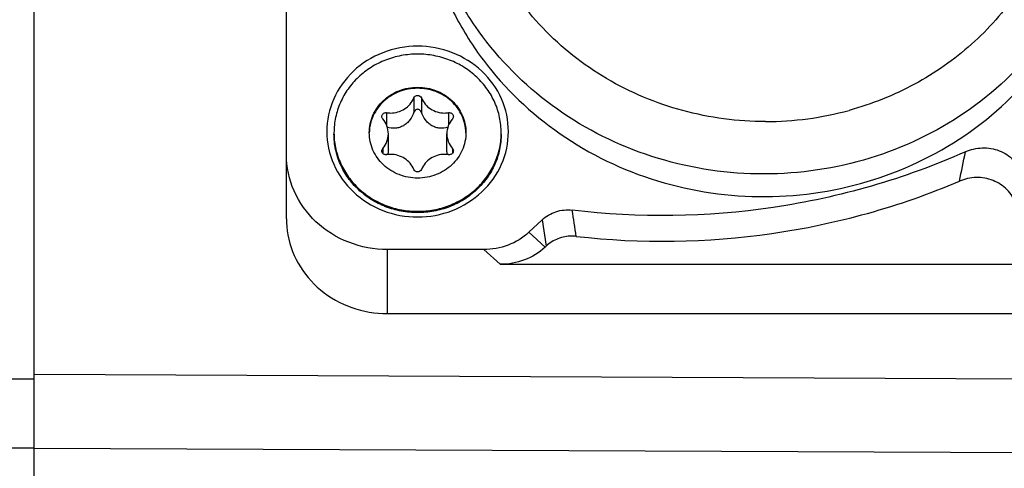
# Model space of a CAD drawing. Header units: millimetres. Extents: x 0 to 420, y 0 to 297.
# Tile 120 of 140: x 284.21 to 294.45, y 208.54 to 213.21. Entities that reach past the tile are written whole.
import ezdxf

# ---------------------------------------------------------------- set-up
doc = ezdxf.new("R2010")
doc.units = ezdxf.units.MM
doc.header["$LTSCALE"] = 23.1
doc.layers.get('0').update_dxf_attribs({"linetype": 'CONTINUOUS'})
doc.layers.add('DIM_PILOTEES', color=7, linetype='CONTINUOUS')
doc.styles.get("Standard").update_dxf_attribs({"font": 'txt', "width": 0.7})
doc.dimstyles.new('DIMSTYLE_6', dxfattribs={"dimtxt": 2.5, "dimasz": 3.5, "dimexe": 2, "dimexo": 0, "dimtad": 1, "dimdec": 0, "dimlfac": 3.333333, "dimdsep": 46, "dimtxsty": 'Standard', "dimblk": '_FILLED', "dimblk1": '_FILLED', "dimblk2": '_FILLED', "dimcen": 0.09, "dimazin": 2, "dimtp": 0.3, "dimtm": 0.3, "dimtfac": 1, "dimtdec": 0, "dimtofl": 0, "dimtmove": 0, "dimatfit": 3, "dimldrblk": '_FILLED', "dimfxl": 0, "dimtolj": 1, "dimarcsym": 0})

# ---------------------------------------------------------------- blocks, each defined once
blk = doc.blocks.new('_FILLED')
at = {"color": 0, "linetype": 'ByBlock'}
blk.add_solid([(0, 0), (-1, 0.1429), (-1, -0.1429)], dxfattribs=at)
blk = doc.blocks.new('*D11')
at = {"layer": 'DIM_PILOTEES', "color": 2, "linetype": 'Continuous'}
for p, q in [((284.356, 208.748), (284.356, 278.16)), ((313.516, 253.087), (313.516, 278.16)), ((284.356, 276.16), (298.936, 276.16)), ((313.516, 276.16), (298.936, 276.16))]:
    blk.add_line(p, q, dxfattribs=at)
at = {"layer": 'DIM_PILOTEES', "color": 2, "linetype": 'Continuous', "xscale": 3.5, "yscale": 3.5, "zscale": 3.5, "rotation": 180}
blk.add_blockref('_FILLED', (284.356, 276.16), dxfattribs=at)
at = {"layer": 'DIM_PILOTEES', "color": 2, "linetype": 'Continuous', "xscale": 3.5, "yscale": 3.5, "zscale": 3.5}
blk.add_blockref('_FILLED', (313.516, 276.16), dxfattribs=at)
at = {"layer": 'DIM_PILOTEES', "color": 2, "linetype": 'Continuous', "insert": (299.932, 279.285), "char_height": 2.5, "width": 14.46429, "attachment_point": 2, "line_spacing_factor": 0.9}
blk.add_mtext('{\\ftxt;\\W0.0001;\\H0.0001;\\~}{\\ftxt;\\W2.2857142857;\\H2.5; }{\\ftxt;\\W0.0001;\\H0.0001;\\~}{\\ftxt;\\W0.0001;\\H0.0001;\\~}{\\ftxt;\\W1.5714285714;\\H2.5; }{\\ftxt;\\W0.0001;\\H0.0001;\\~}', dxfattribs=at)

msp = doc.modelspace()

# ---------------------------------------------------------------- linework, layer by layer
at = {"color": 7, "linetype": 'Continuous'}
for p, q in [((284.3564, 169.0198), (284.3564, 218.9541)), ((286.9814, 211.1362), (286.9814, 214.087)), ((288.3069, 212.3931), (288.3069, 212.2445)), ((288.3859, 212.3931), (288.3859, 212.2445)), ((288.0234, 212.2393), (288.0234, 212.1111)), ((288.6695, 212.2393), (288.6695, 212.1111)), ((288.0419, 211.8541), (288.0419, 212.0211)), ((288.6509, 211.8541), (288.6509, 212.0211)), ((287.9839, 211.8673), (287.9839, 211.8174)), ((288.709, 211.8673), (288.709, 211.8174)), ((289.6416, 211.1249), (289.5029, 210.9952)), ((289.6413, 211.1252), (289.6848, 210.852)), ((289.6735, 210.8413), (289.5029, 210.9952)), ((289.6735, 210.8413), (289.6848, 210.852)), ((288.0314, 210.8165), (288.0314, 210.1496)), ((289.0343, 210.8165), (288.0314, 210.8165)), ((289.0343, 210.8165), (289.2048, 210.6626)), ((289.2048, 210.6626), (295.2593, 210.6626)), ((288.0314, 210.1496), (295.8614, 210.1496)), ((301.9182, 209.4362), (284.3564, 209.5173)), ((284.3564, 209.4673), (284.0564, 209.4673)), ((284.3564, 208.7494), (284.0564, 208.7494)), ((301.9182, 208.6669), (284.3564, 208.748))]:
    msp.add_line(p, q, dxfattribs=at)
for centre, radius, start, end in [((291.9661, 215.452), 3.3047, 270.00404, 285.24984), ((288.0167, 212.1947), 0.045, 81.49854, 89.99723), ((288.0643, 212.5127), 0.2765, 261.49854, 269.99723), ((288.6286, 212.5127), 0.2765, 270.00277, 278.50146), ((288.6761, 212.1947), 0.045, 90.00277, 98.50146), ((288.2453, 212.0314), 0.7688, 180.00003, 181.06141), ((288.4476, 212.0314), 0.7688, 358.93859, 0.00002), ((288.0167, 211.8475), 0.045, 270.00277, 278.50146), ((288.0643, 211.5295), 0.2765, 90.00277, 98.50146), ((288.6286, 211.5295), 0.2765, 81.49854, 89.99723), ((288.6761, 211.8475), 0.045, 261.49854, 269.99723), ((216.9605, 227.2881), 78.6198, 348.435602, 348.662818), ((287.9096, 211.1364), 0.9282, 180.00794, 186.03127), ((287.9139, 211.1368), 0.9325, 186.02767, 187.69585), ((289.9507, 210.5508), 0.4049, 83.51337, 89.98547)]:
    msp.add_arc(centre, radius, start, end, dxfattribs=at)
for points, knots in [([(291.9663, 212.1473), (291.6771, 212.1473), (291.2407, 212.2048), (290.6941, 212.3926), (290.1831, 212.6483), (289.6231, 213.0895), (289.2109, 213.6653), (288.9943, 214.1752), (288.8556, 214.7058), (288.8334, 215.399), (289.0534, 216.203), (289.3508, 216.6764), (289.5293, 216.8879)], [0, 0, 0, 0, 0.1295159, 0.1940572, 0.2581998, 0.3846734, 0.5089914, 0.5706163, 0.6319159, 0.7537671, 0.8761061, 1, 1, 1, 1]), ([(294.4983, 216.7694), (294.6406, 216.582), (294.8799, 216.1731), (295.0748, 215.4933), (295.0928, 214.7886), (294.9325, 214.1005), (294.6038, 213.4683), (294.126, 212.9281), (293.5273, 212.5098), (293.0712, 212.3281), (292.8354, 212.2637)], [0, 0, 0, 0, 0.1244352, 0.2475589, 0.3701414, 0.4930856, 0.6172072, 0.7430417, 0.8707297, 1, 1, 1, 1]), ([(295.2686, 213.7287), (295.1315, 213.4014), (294.7421, 212.7823), (293.8941, 212.08), (292.86, 211.657), (291.7394, 211.5528), (290.6384, 211.7765), (289.6616, 212.3075), (289.0261, 212.9714), (288.6695, 213.5916), (288.5445, 213.9248), (288.4964, 214.0944)], [0, 0, 0, 0, 0.1221684, 0.2466762, 0.3733157, 0.5010891, 0.6285977, 0.7545359, 0.8781608, 0.9393081, 1, 1, 1, 1]), ([(288.5306, 213.7456), (288.5862, 213.5738), (288.7274, 213.2375), (289.1192, 212.6174), (289.8017, 211.967), (290.8295, 211.4742), (291.9682, 211.3088), (293.1047, 211.487), (294.1263, 211.9914), (294.8005, 212.6496), (295.1843, 213.2741), (295.3211, 213.6119), (295.3745, 213.7843)], [0, 0, 0, 0, 0.0608216, 0.1221254, 0.2461328, 0.3724401, 0.5001418, 0.6278141, 0.7540445, 0.8779584, 0.9392235, 1, 1, 1, 1]), ([(288.3464, 212.9308), (288.2238, 212.9308), (287.9781, 212.8855), (287.6643, 212.6901), (287.4518, 212.3946), (287.3765, 212.0428), (287.4518, 211.691), (287.6642, 211.3954), (287.9781, 211.2001), (288.2238, 211.1548), (288.3464, 211.1548)], [0, 0, 0, 0, 0.1285702, 0.255075, 0.378609, 0.4999983, 0.6213867, 0.7449202, 0.8714271, 1, 1, 1, 1]), ([(288.3464, 211.1548), (288.4691, 211.1548), (288.7148, 211.2001), (289.0286, 211.3954), (289.2411, 211.691), (289.3164, 212.0428), (289.2411, 212.3946), (289.0286, 212.6901), (288.7148, 212.8855), (288.4691, 212.9308), (288.3464, 212.9308)], [0, 0, 0, 0, 0.1285702, 0.255075, 0.378609, 0.4999983, 0.6213867, 0.7449202, 0.8714271, 1, 1, 1, 1]), ([(288.3464, 212.8489), (288.2896, 212.8489), (288.1759, 212.8384), (288.012, 212.7918), (287.8608, 212.716), (287.728, 212.6139), (287.6189, 212.4893), (287.5378, 212.3469), (287.4877, 212.1924), (287.4764, 212.0848), (287.4764, 212.0314)], [0, 0, 0, 0, 0.128786, 0.2570016, 0.3841708, 0.5099565, 0.6342266, 0.75708, 0.8788385, 1, 1, 1, 1]), ([(289.2164, 212.0314), (289.2164, 212.0848), (289.2052, 212.1924), (289.1551, 212.3469), (289.0739, 212.4893), (288.9648, 212.6139), (288.8321, 212.716), (288.6808, 212.7918), (288.5169, 212.8384), (288.4033, 212.8489), (288.3464, 212.8489)], [0, 0, 0, 0, 0.1211614, 0.2429196, 0.3657728, 0.4900426, 0.6158282, 0.7429975, 0.8712135, 1, 1, 1, 1]), ([(287.8439, 212.0314), (287.8439, 212.0623), (287.8505, 212.1244), (287.8794, 212.2136), (287.9262, 212.2959), (287.9893, 212.3678), (288.0659, 212.4268), (288.1533, 212.4706), (288.248, 212.4975), (288.3136, 212.5036), (288.3464, 212.5036)], [0, 0, 0, 0, 0.1211612, 0.242919, 0.3657723, 0.4900425, 0.6158279, 0.7429973, 0.8712114, 1, 1, 1, 1]), ([(288.3464, 212.4933), (288.3141, 212.4933), (288.2493, 212.4874), (288.1558, 212.4612), (288.0694, 212.4186), (287.9932, 212.3611), (287.9302, 212.2909), (287.8827, 212.2105), (287.8525, 212.1229), (287.8448, 212.0618), (287.8441, 212.0314)], [0, 0, 0, 0, 0.1287313, 0.2569048, 0.3840611, 0.5098633, 0.6341737, 0.7570728, 0.8788575, 1, 1, 1, 1]), ([(288.3464, 212.5036), (288.3793, 212.5036), (288.4449, 212.4975), (288.5396, 212.4706), (288.6269, 212.4268), (288.7036, 212.3678), (288.7666, 212.2959), (288.8135, 212.2136), (288.8424, 212.1244), (288.8489, 212.0623), (288.8489, 212.0314)], [0, 0, 0, 0, 0.1287862, 0.2569993, 0.3841687, 0.509955, 0.6342265, 0.7570808, 0.8788392, 1, 1, 1, 1]), ([(288.8488, 212.0314), (288.8481, 212.0618), (288.8404, 212.1229), (288.8102, 212.2105), (288.7627, 212.2909), (288.6997, 212.3611), (288.6235, 212.4186), (288.537, 212.4612), (288.4435, 212.4874), (288.3788, 212.4933), (288.3464, 212.4933)], [0, 0, 0, 0, 0.1211427, 0.2429269, 0.365825, 0.4901342, 0.6159356, 0.7430919, 0.8712664, 1, 1, 1, 1]), ([(288.0643, 212.2362), (288.0902, 212.2362), (288.1422, 212.2436), (288.2132, 212.2758), (288.2711, 212.3265), (288.2976, 212.3701), (288.3069, 212.3931)], [0, 0, 0, 0, 0.2551315, 0.5077238, 0.7560936, 1, 1, 1, 1]), ([(288.3069, 212.3931), (288.31, 212.4006), (288.3213, 212.4139), (288.3381, 212.4186), (288.3464, 212.4186)], [0, 0, 0, 0, 0.491926, 1, 1, 1, 1]), ([(288.3464, 212.4186), (288.3548, 212.4186), (288.3715, 212.4139), (288.3829, 212.4006), (288.3859, 212.3931)], [0, 0, 0, 0, 0.508074, 1, 1, 1, 1]), ([(288.3859, 212.3931), (288.3953, 212.3701), (288.4218, 212.3265), (288.4797, 212.2758), (288.5507, 212.2436), (288.6026, 212.2362), (288.6286, 212.2362)], [0, 0, 0, 0, 0.2439064, 0.4922762, 0.7448685, 1, 1, 1, 1]), ([(288.3464, 212.275), (288.342, 212.275), (288.333, 212.2733), (288.3175, 212.2645), (288.3097, 212.2527), (288.3069, 212.2445)], [0, 0, 0, 0, 0.2520606, 0.5037431, 1, 1, 1, 1]), ([(288.3859, 212.2445), (288.3831, 212.2527), (288.3753, 212.2645), (288.3598, 212.2734), (288.3509, 212.275), (288.3464, 212.275)], [0, 0, 0, 0, 0.4962687, 0.7479451, 1, 1, 1, 1]), ([(287.9744, 212.2), (287.9744, 212.2052), (287.9767, 212.2158), (287.9862, 212.229), (288.0003, 212.2377), (288.0112, 212.2398), (288.0167, 212.2398)], [0, 0, 0, 0, 0.2427795, 0.4898454, 0.7428331, 1, 1, 1, 1]), ([(287.9839, 212.175), (287.9809, 212.1784), (287.9761, 212.1864), (287.9744, 212.1955), (287.9744, 212.2)], [0, 0, 0, 0, 0.5034874, 1, 1, 1, 1]), ([(288.0419, 212.0211), (288.0419, 212.0488), (288.0316, 212.1049), (288.0022, 212.1537), (287.9839, 212.175)], [0, 0, 0, 0, 0.4965734, 1, 1, 1, 1]), ([(288.3069, 212.2445), (288.2973, 212.216), (288.2764, 212.1748), (288.2359, 212.1298), (288.1994, 212.1028), (288.1584, 212.0851), (288.1018, 212.0747), (288.0586, 212.0802), (288.0317, 212.088)], [0, 0, 0, 0, 0.2558758, 0.3849487, 0.5133688, 0.6392432, 0.7617552, 1, 1, 1, 1]), ([(288.6611, 212.088), (288.6343, 212.0802), (288.5911, 212.0747), (288.5345, 212.0851), (288.4935, 212.1028), (288.457, 212.1298), (288.4165, 212.1748), (288.3956, 212.216), (288.3859, 212.2445)], [0, 0, 0, 0, 0.2382441, 0.3607577, 0.4866306, 0.6150504, 0.744124, 1, 1, 1, 1]), ([(288.709, 212.175), (288.6907, 212.1537), (288.6612, 212.1049), (288.6509, 212.0488), (288.6509, 212.0211)], [0, 0, 0, 0, 0.5034266, 1, 1, 1, 1]), ([(288.6761, 212.2398), (288.6816, 212.2398), (288.6926, 212.2377), (288.7067, 212.229), (288.7162, 212.2158), (288.7184, 212.2052), (288.7184, 212.2)], [0, 0, 0, 0, 0.257167, 0.5101547, 0.7572206, 1, 1, 1, 1]), ([(288.7184, 212.2), (288.7184, 212.1955), (288.7168, 212.1864), (288.712, 212.1784), (288.709, 212.175)], [0, 0, 0, 0, 0.4965127, 1, 1, 1, 1]), ([(288.3464, 211.1996), (288.2896, 211.1996), (288.1759, 211.2101), (288.012, 211.2567), (287.8608, 211.3325), (287.728, 211.4346), (287.6189, 211.5592), (287.5378, 211.7016), (287.4877, 211.8562), (287.4764, 211.9637), (287.4764, 212.0171)], [0, 0, 0, 0, 0.1287859, 0.2570014, 0.3841709, 0.5099565, 0.6342267, 0.7570804, 0.8788386, 1, 1, 1, 1]), ([(287.4766, 212.0172), (287.4775, 211.9643), (287.4906, 211.8582), (287.5423, 211.706), (287.6244, 211.5661), (287.7335, 211.4439), (287.8656, 211.3439), (288.0156, 211.2697), (288.1778, 211.2241), (288.2902, 211.2139), (288.3464, 211.2139)], [0, 0, 0, 0, 0.1211461, 0.2429253, 0.3658144, 0.4901156, 0.6159142, 0.7430731, 0.8712574, 1, 1, 1, 1]), ([(288.3464, 211.5592), (288.3136, 211.5592), (288.248, 211.5653), (288.1533, 211.5922), (288.0659, 211.636), (287.9893, 211.6949), (287.9262, 211.7669), (287.8794, 211.8491), (287.8505, 211.9384), (287.8439, 212.0005), (287.8439, 212.0314)], [0, 0, 0, 0, 0.1287862, 0.2569993, 0.3841687, 0.509955, 0.6342265, 0.7570808, 0.8788392, 1, 1, 1, 1]), ([(287.9839, 211.8673), (288.0022, 211.8885), (288.0316, 211.9373), (288.0419, 211.9935), (288.0419, 212.0211)], [0, 0, 0, 0, 0.5034266, 1, 1, 1, 1]), ([(288.8489, 212.0314), (288.8489, 212.0005), (288.8424, 211.9384), (288.8135, 211.8491), (288.7666, 211.7669), (288.7036, 211.6949), (288.627, 211.636), (288.5396, 211.5922), (288.4449, 211.5653), (288.3793, 211.5592), (288.3464, 211.5592)], [0, 0, 0, 0, 0.1211612, 0.242919, 0.3657723, 0.4900425, 0.6158279, 0.7429973, 0.8712114, 1, 1, 1, 1]), ([(288.3464, 211.2139), (288.4026, 211.2139), (288.515, 211.2241), (288.6773, 211.2697), (288.8273, 211.3439), (288.9593, 211.4439), (289.0685, 211.5661), (289.1505, 211.706), (289.2023, 211.8582), (289.2153, 211.9643), (289.2163, 212.0172)], [0, 0, 0, 0, 0.1287421, 0.256926, 0.3840847, 0.5098835, 0.634185, 0.7570743, 0.8788537, 1, 1, 1, 1]), ([(289.2164, 212.0171), (289.2164, 211.9637), (289.2052, 211.8562), (289.1551, 211.7016), (289.0739, 211.5592), (288.9648, 211.4346), (288.8321, 211.3325), (288.6808, 211.2567), (288.5169, 211.2101), (288.4033, 211.1996), (288.3464, 211.1996)], [0, 0, 0, 0, 0.1211614, 0.2429196, 0.3657733, 0.4900435, 0.6158291, 0.7429986, 0.8712141, 1, 1, 1, 1]), ([(288.6509, 212.0211), (288.6509, 211.9935), (288.6612, 211.9373), (288.6907, 211.8885), (288.709, 211.8673)], [0, 0, 0, 0, 0.4965734, 1, 1, 1, 1]), ([(287.9744, 211.8423), (287.9744, 211.8468), (287.9761, 211.8559), (287.9809, 211.8638), (287.9839, 211.8673)], [0, 0, 0, 0, 0.4965127, 1, 1, 1, 1]), ([(288.0419, 211.8541), (288.0419, 211.8498), (288.0415, 211.8331), (288.0391, 211.8165), (288.0361, 211.8046)], [0, 0, 0, 0, 0.2597027, 1, 1, 1, 1]), ([(288.6568, 211.8046), (288.6558, 211.8085), (288.6523, 211.8247), (288.6509, 211.8414), (288.6509, 211.8541)], [0, 0, 0, 0, 0.2406343, 1, 1, 1, 1]), ([(288.709, 211.8673), (288.712, 211.8638), (288.7168, 211.8559), (288.7184, 211.8468), (288.7184, 211.8423)], [0, 0, 0, 0, 0.5034874, 1, 1, 1, 1]), ([(294.0463, 211.8328), (294.101, 211.8571), (294.2208, 211.8855), (294.4019, 211.8561), (294.5542, 211.7577), (294.6195, 211.6567), (294.6403, 211.6032)], [0, 0, 0, 0, 0.2535646, 0.5073408, 0.7566892, 1, 1, 1, 1]), ([(288.0314, 210.8165), (287.8952, 210.8165), (287.6221, 210.8668), (287.2735, 211.084), (287.0373, 211.4119), (286.9814, 211.6745), (286.9814, 211.8032)], [0, 0, 0, 0, 0.2571371, 0.5101514, 0.7572207, 1, 1, 1, 1]), ([(288.0167, 211.8025), (288.0112, 211.8025), (288.0003, 211.8045), (287.9862, 211.8133), (287.9767, 211.8265), (287.9744, 211.8371), (287.9744, 211.8423)], [0, 0, 0, 0, 0.257167, 0.5101547, 0.7572206, 1, 1, 1, 1]), ([(288.3069, 211.6492), (288.2976, 211.6722), (288.2711, 211.7158), (288.2132, 211.7664), (288.1422, 211.7987), (288.0902, 211.806), (288.0643, 211.806)], [0, 0, 0, 0, 0.2439064, 0.4922762, 0.7448685, 1, 1, 1, 1]), ([(288.6286, 211.806), (288.6026, 211.806), (288.5507, 211.7987), (288.4797, 211.7664), (288.4218, 211.7158), (288.3953, 211.6722), (288.3859, 211.6492)], [0, 0, 0, 0, 0.2551315, 0.5077238, 0.7560936, 1, 1, 1, 1]), ([(288.7184, 211.8423), (288.7184, 211.8371), (288.7162, 211.8265), (288.7067, 211.8133), (288.6926, 211.8045), (288.6816, 211.8025), (288.6761, 211.8025)], [0, 0, 0, 0, 0.2427795, 0.4898454, 0.7428331, 1, 1, 1, 1]), ([(294.0463, 211.8328), (293.4121, 211.5516), (292.0574, 211.1605), (290.6479, 211.1424), (289.9557, 211.226)], [0, 0, 0, 0, 0.4987299, 1, 1, 1, 1]), ([(288.3464, 211.6236), (288.3381, 211.6236), (288.3213, 211.6283), (288.31, 211.6417), (288.3069, 211.6492)], [0, 0, 0, 0, 0.508074, 1, 1, 1, 1]), ([(288.3859, 211.6492), (288.3829, 211.6417), (288.3715, 211.6283), (288.3548, 211.6236), (288.3464, 211.6236)], [0, 0, 0, 0, 0.491926, 1, 1, 1, 1]), ([(294.5718, 211.2947), (294.5513, 211.3478), (294.4869, 211.4478), (294.3367, 211.546), (294.1579, 211.5768), (294.0389, 211.5504), (293.9844, 211.5273)], [0, 0, 0, 0, 0.2433153, 0.4926032, 0.7463368, 1, 1, 1, 1]), ([(289.9964, 210.9531), (290.6708, 210.8765), (292.0414, 210.8962), (293.3626, 211.2633), (293.9844, 211.5273)], [0, 0, 0, 0, 0.501183, 1, 1, 1, 1]), ([(289.6416, 211.1249), (289.6822, 211.1633), (289.7833, 211.222), (289.8993, 211.2326), (289.9557, 211.226)], [0, 0, 0, 0, 0.4960993, 1, 1, 1, 1]), ([(286.9898, 211.0119), (287.0057, 210.8941), (287.0851, 210.6604), (287.3254, 210.3771), (287.6547, 210.1921), (287.906, 210.1496), (288.0314, 210.1496)], [0, 0, 0, 0, 0.2429713, 0.4905266, 0.7434887, 1, 1, 1, 1]), ([(289.5029, 210.9952), (289.4415, 210.9374), (289.2916, 210.8467), (289.1201, 210.8165), (289.0343, 210.8165)], [0, 0, 0, 0, 0.4958722, 1, 1, 1, 1]), ([(289.9508, 210.9557), (289.902, 210.9557), (289.8042, 210.9378), (289.7199, 210.8849), (289.6848, 210.852)], [0, 0, 0, 0, 0.504038, 1, 1, 1, 1]), ([(289.6735, 210.8413), (289.612, 210.7835), (289.4622, 210.6927), (289.2906, 210.6626), (289.2048, 210.6626)], [0, 0, 0, 0, 0.495914, 1, 1, 1, 1])]:
    msp.add_open_spline(points, degree=3, knots=knots, dxfattribs=at)
msp.add_open_spline([(289.9964, 210.9531), (289.9835, 211.0442), (289.9687, 211.1351), (289.9557, 211.2262)], degree=3, dxfattribs=at)

# ---------------------------------------------------------------- dimensions: what is measured, and where the dimension line sits
at = {"layer": 'DIM_PILOTEES', "color": 2, "linetype": 'Continuous'}
dim = msp.add_linear_dim(base=(313.5164, 276.1603), p1=(284.3564, 208.748), p2=(313.5164, 253.087), text='{\\ftxt;\\W0.0001;\\H0.0001;\\~}{\\ftxt;\\W2.2857142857;\\H2.5; }{\\ftxt;\\W0.0001;\\H0.0001;\\~}{\\ftxt;\\W0.0001;\\H0.0001;\\~}{\\ftxt;\\W1.5714285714;\\H2.5; }{\\ftxt;\\W0.0001;\\H0.0001;\\~}', dimstyle='DIMSTYLE_6', dxfattribs=at)
dim.commit()
dim.dimension.update_dxf_attribs({"geometry": '*D11', "text_midpoint": (300.8252, 276.1603), "dimtype": 160})

doc.saveas('drawing.dxf')
